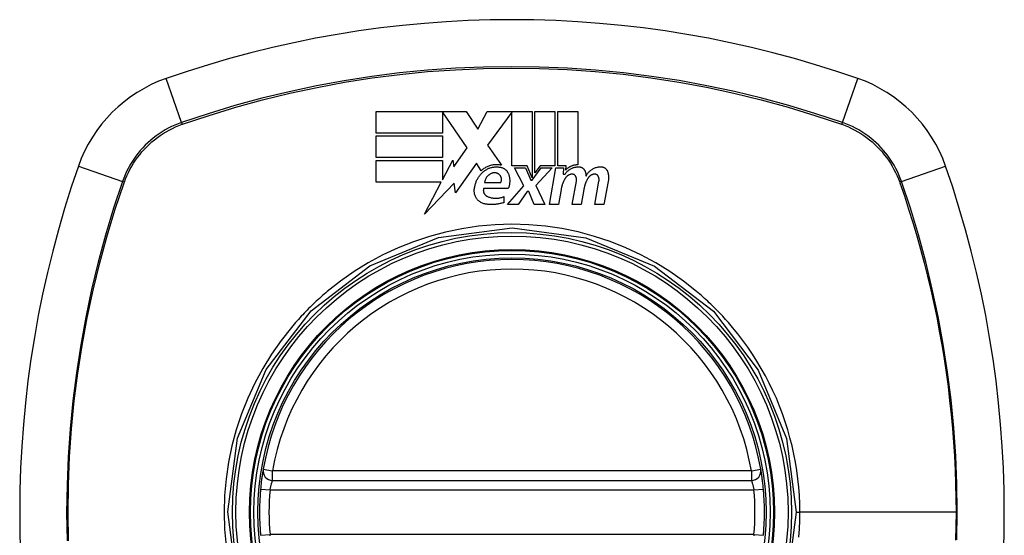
# Model space of a CAD drawing. Header units: inches. Extents: x 12 to 399, y 35 to 190.
# Tile 249 of 256: x 211.157 to 212.378, y 114.68 to 115.318. Entities that reach past the tile are written whole.
import ezdxf

# ---------------------------------------------------------------- set-up
doc = ezdxf.new("R2010")
doc.units = ezdxf.units.IN
doc.header["$MEASUREMENT"] = 0
doc.layers.add('Visible Edges(ANSI)', color=7, linetype='Continuous', lineweight=25)
doc.layers.add('Visible Tangent Edges(ANSI)', color=7, linetype='Continuous', lineweight=25)

msp = doc.modelspace()

# ---------------------------------------------------------------- linework, layer by layer
at = {"layer": 'Visible Edges(ANSI)'}
for p, q in [((211.5992, 115.178), (211.5992, 115.2047)), ((211.5992, 115.2047), (211.7107, 115.2047)), ((211.7122, 115.1595), (211.6815, 115.2042)), ((211.6815, 115.2042), (211.6815, 115.178)), ((211.7107, 115.2047), (211.7254, 115.1829)), ((211.7254, 115.1829), (211.737, 115.2047)), ((211.737, 115.2047), (211.7927, 115.2047)), ((211.7677, 115.2037), (211.7372, 115.1628)), ((211.7677, 115.1373), (211.7677, 115.2037)), ((211.7927, 115.2047), (211.7927, 115.1226)), ((211.7962, 115.1287), (211.7962, 115.2047)), ((211.7962, 115.2047), (211.821, 115.2047)), ((211.821, 115.2047), (211.821, 115.1373)), ((211.8245, 115.1373), (211.8245, 115.2047)), ((211.8245, 115.2047), (211.8492, 115.2047)), ((211.8492, 115.2047), (211.8492, 115.1385)), ((211.6815, 115.178), (211.5992, 115.178)), ((211.5992, 115.1477), (211.5992, 115.1745)), ((211.5992, 115.1745), (211.6815, 115.1745)), ((211.6815, 115.1745), (211.6815, 115.1477)), ((211.6958, 115.1361), (211.7122, 115.1595)), ((211.7372, 115.1628), (211.7545, 115.138)), ((211.6815, 115.1477), (211.5992, 115.1477)), ((211.5992, 115.1172), (211.5992, 115.144)), ((211.5992, 115.144), (211.6815, 115.144)), ((211.6815, 115.12), (211.6942, 115.1445)), ((211.6815, 115.144), (211.6815, 115.12)), ((211.6942, 115.1445), (211.6958, 115.1361)), ((211.7237, 115.1408), (211.6975, 115.1041)), ((211.7295, 115.1312), (211.7237, 115.1408)), ((211.7865, 115.1373), (211.7677, 115.1373)), ((211.7825, 115.1127), (211.771, 115.135)), ((211.771, 115.135), (211.7845, 115.135)), ((211.7845, 115.135), (211.791, 115.1196)), ((211.7927, 115.1226), (211.7865, 115.1373)), ((211.7927, 115.1196), (211.8038, 115.135)), ((211.8025, 115.1373), (211.7962, 115.1287)), ((211.8175, 115.135), (211.7972, 115.1129)), ((211.821, 115.1373), (211.8025, 115.1373)), ((211.8038, 115.135), (211.8175, 115.135)), ((211.8142, 115.0895), (211.8222, 115.135)), ((211.8222, 115.135), (211.8317, 115.135)), ((211.8347, 115.1373), (211.8245, 115.1373)), ((211.8317, 115.135), (211.831, 115.127)), ((211.8343, 115.1322), (211.8347, 115.1373)), ((211.68, 115.1172), (211.5992, 115.1172)), ((211.6593, 115.0775), (211.68, 115.1172)), ((211.6959, 115.116), (211.6593, 115.0775)), ((211.6975, 115.1041), (211.6959, 115.116)), ((211.7337, 115.1167), (211.7537, 115.1167)), ((211.791, 115.1196), (211.7927, 115.1196)), ((211.831, 115.127), (211.8334, 115.127)), ((211.8425, 115.0895), (211.8475, 115.1182)), ((211.8705, 115.0895), (211.8755, 115.1182)), ((211.887, 115.118), (211.8815, 115.0895)), ((211.763, 115.1092), (211.7325, 115.1092)), ((211.762, 115.0895), (211.7825, 115.1127)), ((211.7867, 115.1057), (211.7755, 115.0895)), ((211.7887, 115.1057), (211.7867, 115.1057)), ((211.795, 115.0895), (211.7887, 115.1057)), ((211.7972, 115.1129), (211.8085, 115.0895)), ((211.8285, 115.1082), (211.8252, 115.0895)), ((211.8568, 115.1082), (211.8535, 115.0895)), ((211.7575, 115.0992), (211.7575, 115.0917)), ((211.7755, 115.0895), (211.762, 115.0895)), ((211.8085, 115.0895), (211.795, 115.0895)), ((211.8252, 115.0895), (211.8142, 115.0895)), ((211.8535, 115.0895), (211.8425, 115.0895)), ((211.8815, 115.0895), (211.8705, 115.0895)), ((211.4709, 114.7476), (212.0645, 114.7476))]:
    msp.add_line(p, q, dxfattribs=at)
at = {"layer": 'Visible Edges(ANSI)', "flags": 128}
for points in [[(211.721, 115.1072), (211.721, 115.1082), (211.7212, 115.1092), (211.7213, 115.1102), (211.7215, 115.1112), (211.7217, 115.1122), (211.7219, 115.1132), (211.7221, 115.1142), (211.7224, 115.1152), (211.7228, 115.1161), (211.7231, 115.1171), (211.7235, 115.118), (211.7239, 115.119), (211.7243, 115.1199), (211.7248, 115.1208), (211.7253, 115.1217), (211.7258, 115.1226), (211.7264, 115.1234), (211.7269, 115.1243), (211.7275, 115.1251), (211.7282, 115.1259), (211.7288, 115.1267), (211.7295, 115.1275), (211.7302, 115.1283), (211.731, 115.129)], [(211.7545, 115.138), (211.7534, 115.1382), (211.7523, 115.1384), (211.7511, 115.1385), (211.75, 115.1386), (211.7489, 115.1386), (211.7477, 115.1386), (211.7466, 115.1386), (211.7455, 115.1385), (211.7444, 115.1384), (211.7433, 115.1382), (211.7422, 115.138), (211.7411, 115.1377), (211.74, 115.1374), (211.7389, 115.137), (211.7379, 115.1366), (211.7368, 115.1361), (211.7358, 115.1357), (211.7348, 115.1351), (211.7339, 115.1346), (211.733, 115.134), (211.7321, 115.1333), (211.7312, 115.1327), (211.7303, 115.1319), (211.7295, 115.1312)], [(211.731, 115.129), (211.7317, 115.1297), (211.7324, 115.1303), (211.7331, 115.1309), (211.7339, 115.1315), (211.7347, 115.132), (211.7355, 115.1325), (211.7364, 115.133), (211.7372, 115.1335), (211.7381, 115.1339), (211.739, 115.1343), (211.7399, 115.1346), (211.7408, 115.1349), (211.7418, 115.1352), (211.7427, 115.1354), (211.7437, 115.1356), (211.7447, 115.1358), (211.7456, 115.1359), (211.7466, 115.136), (211.7476, 115.136), (211.7486, 115.1361), (211.7495, 115.136), (211.7505, 115.136), (211.7515, 115.1359), (211.7525, 115.1357)], [(211.743, 115.1282), (211.7423, 115.128), (211.7417, 115.1277), (211.7411, 115.1274), (211.7406, 115.1271), (211.74, 115.1268), (211.7395, 115.1264), (211.7389, 115.126), (211.7384, 115.1256), (211.7379, 115.1251), (211.7375, 115.1247), (211.7371, 115.1242), (211.7366, 115.1237), (211.7362, 115.1232), (211.7359, 115.1226), (211.7355, 115.1221), (211.7352, 115.1215), (211.7349, 115.121), (211.7347, 115.1204), (211.7345, 115.1198), (211.7343, 115.1192), (211.7341, 115.1186), (211.7339, 115.118), (211.7338, 115.1173), (211.7337, 115.1167)], [(211.7517, 115.1267), (211.7514, 115.1269), (211.7511, 115.1272), (211.7508, 115.1274), (211.7505, 115.1276), (211.7501, 115.1277), (211.7498, 115.1279), (211.7494, 115.1281), (211.7491, 115.1282), (211.7487, 115.1283), (211.7483, 115.1284), (211.7479, 115.1285), (211.7476, 115.1286), (211.7472, 115.1286), (211.7468, 115.1287), (211.7464, 115.1287), (211.746, 115.1287), (211.7456, 115.1287), (211.7452, 115.1287), (211.7449, 115.1287), (211.7445, 115.1286), (211.7441, 115.1285), (211.7437, 115.1284), (211.7433, 115.1283), (211.743, 115.1282)], [(211.7525, 115.1357), (211.753, 115.1356), (211.7536, 115.1356), (211.7542, 115.1354), (211.7547, 115.1353), (211.7553, 115.1351), (211.7558, 115.135), (211.7564, 115.1347), (211.7569, 115.1345), (211.7574, 115.1342), (211.7579, 115.134), (211.7584, 115.1337), (211.7588, 115.1333), (211.7593, 115.133), (211.7597, 115.1326), (211.7601, 115.1323), (211.7605, 115.1319), (211.7609, 115.1315), (211.7612, 115.131), (211.7616, 115.1306), (211.7619, 115.1301), (211.7622, 115.1297), (211.7625, 115.1292), (211.7627, 115.1287), (211.763, 115.1282)], [(211.763, 115.1282), (211.7633, 115.1275), (211.7636, 115.1267), (211.7638, 115.1259), (211.7641, 115.1251), (211.7643, 115.1243), (211.7645, 115.1235), (211.7646, 115.1227), (211.7647, 115.1219), (211.7648, 115.1211), (211.7649, 115.1203), (211.765, 115.1195), (211.765, 115.1187), (211.765, 115.1179), (211.7649, 115.1171), (211.7648, 115.1163), (211.7647, 115.1155), (211.7646, 115.1147), (211.7645, 115.1139), (211.7643, 115.1131), (211.7641, 115.1123), (211.7638, 115.1115), (211.7636, 115.1107), (211.7633, 115.11), (211.763, 115.1092)], [(211.8334, 115.127), (211.8339, 115.1276), (211.8344, 115.1283), (211.8349, 115.129), (211.8354, 115.1296), (211.836, 115.1302), (211.8366, 115.1308), (211.8372, 115.1313), (211.8379, 115.1319), (211.8385, 115.1324), (211.8392, 115.1328), (211.8399, 115.1333), (211.8407, 115.1337), (211.8414, 115.1341), (211.8422, 115.1345), (211.843, 115.1348), (211.8438, 115.1351), (211.8446, 115.1353), (211.8454, 115.1356), (211.8462, 115.1358), (211.8471, 115.1359), (211.8479, 115.136), (211.8488, 115.1361), (211.8496, 115.1362), (211.8505, 115.1362)], [(211.8492, 115.1385), (211.8485, 115.1385), (211.8478, 115.1384), (211.8471, 115.1384), (211.8464, 115.1383), (211.8457, 115.1382), (211.845, 115.1381), (211.8443, 115.138), (211.8436, 115.1378), (211.843, 115.1376), (211.8423, 115.1374), (211.8417, 115.1371), (211.841, 115.1369), (211.8404, 115.1366), (211.8398, 115.1363), (211.8391, 115.136), (211.8385, 115.1356), (211.838, 115.1353), (211.8374, 115.1349), (211.8368, 115.1345), (211.8363, 115.1341), (211.8358, 115.1336), (211.8352, 115.1332), (211.8347, 115.1327), (211.8343, 115.1322)], [(211.8505, 115.1362), (211.8509, 115.1362), (211.8514, 115.1361), (211.8518, 115.1361), (211.8523, 115.136), (211.8527, 115.1359), (211.8531, 115.1357), (211.8536, 115.1356), (211.854, 115.1354), (211.8544, 115.1352), (211.8548, 115.135), (211.8551, 115.1347), (211.8555, 115.1345), (211.8558, 115.1342), (211.8562, 115.1339), (211.8565, 115.1336), (211.8568, 115.1332), (211.8571, 115.1329), (211.8573, 115.1326), (211.8576, 115.1322), (211.8578, 115.1318), (211.858, 115.1314), (211.8582, 115.131), (211.8583, 115.1306), (211.8585, 115.1302)], [(211.8585, 115.1302), (211.8585, 115.13), (211.8586, 115.1298), (211.8587, 115.1295), (211.8587, 115.1293), (211.8588, 115.1291), (211.8588, 115.1289), (211.8589, 115.1286), (211.8589, 115.1284), (211.859, 115.1282), (211.859, 115.1279), (211.8591, 115.1277), (211.8591, 115.1275), (211.8592, 115.1273), (211.8592, 115.127), (211.8592, 115.1268), (211.8593, 115.1266), (211.8593, 115.1263), (211.8593, 115.1261), (211.8594, 115.1259), (211.8594, 115.1256), (211.8594, 115.1254), (211.8594, 115.1252), (211.8595, 115.1249), (211.8595, 115.1247)], [(211.8595, 115.1247), (211.8599, 115.1255), (211.8604, 115.1263), (211.8609, 115.1271), (211.8614, 115.1279), (211.862, 115.1286), (211.8626, 115.1294), (211.8632, 115.1301), (211.8639, 115.1307), (211.8646, 115.1313), (211.8654, 115.1319), (211.8661, 115.1325), (211.8669, 115.133), (211.8678, 115.1335), (211.8686, 115.134), (211.8695, 115.1344), (211.8704, 115.1348), (211.8713, 115.1351), (211.8722, 115.1354), (211.8731, 115.1356), (211.8741, 115.1358), (211.8751, 115.136), (211.876, 115.1361), (211.877, 115.1362), (211.878, 115.1362)], [(211.878, 115.1362), (211.8784, 115.1362), (211.8789, 115.1361), (211.8793, 115.1361), (211.8798, 115.136), (211.8802, 115.1359), (211.8807, 115.1357), (211.8811, 115.1356), (211.8815, 115.1354), (211.8819, 115.1352), (211.8823, 115.135), (211.8827, 115.1347), (211.8831, 115.1345), (211.8835, 115.1342), (211.8838, 115.1339), (211.8841, 115.1336), (211.8844, 115.1333), (211.8847, 115.1329), (211.885, 115.1326), (211.8853, 115.1322), (211.8855, 115.1318), (211.8857, 115.1314), (211.8859, 115.131), (211.8861, 115.1306), (211.8862, 115.1302)], [(211.8862, 115.1302), (211.8864, 115.1297), (211.8865, 115.1292), (211.8867, 115.1287), (211.8868, 115.1282), (211.8869, 115.1277), (211.887, 115.1272), (211.8871, 115.1267), (211.8872, 115.1262), (211.8873, 115.1257), (211.8873, 115.1252), (211.8874, 115.1247), (211.8874, 115.1241), (211.8874, 115.1236), (211.8874, 115.1231), (211.8875, 115.1226), (211.8874, 115.1221), (211.8874, 115.1216), (211.8874, 115.1211), (211.8874, 115.1206), (211.8873, 115.12), (211.8873, 115.1195), (211.8872, 115.119), (211.8871, 115.1185), (211.887, 115.118)], [(211.7537, 115.1167), (211.7539, 115.1171), (211.7541, 115.1175), (211.7543, 115.118), (211.7544, 115.1184), (211.7545, 115.1189), (211.7546, 115.1193), (211.7547, 115.1198), (211.7547, 115.1202), (211.7547, 115.1207), (211.7547, 115.1211), (211.7546, 115.1216), (211.7545, 115.122), (211.7544, 115.1225), (211.7543, 115.1229), (211.7542, 115.1234), (211.754, 115.1238), (211.7538, 115.1242), (211.7536, 115.1246), (211.7533, 115.125), (211.753, 115.1254), (211.7527, 115.1257), (211.7524, 115.1261), (211.7521, 115.1264), (211.7517, 115.1267)], [(211.834, 115.1222), (211.8336, 115.1217), (211.8333, 115.1212), (211.833, 115.1206), (211.8327, 115.1201), (211.8324, 115.1195), (211.8321, 115.1189), (211.8318, 115.1184), (211.8315, 115.1178), (211.8313, 115.1172), (211.831, 115.1166), (211.8308, 115.1161), (211.8306, 115.1155), (211.8303, 115.1149), (211.8301, 115.1143), (211.8299, 115.1137), (211.8297, 115.1131), (211.8295, 115.1125), (211.8294, 115.1119), (211.8292, 115.1113), (211.829, 115.1107), (211.8289, 115.1101), (211.8288, 115.1094), (211.8286, 115.1088), (211.8285, 115.1082)], [(211.8417, 115.1271), (211.8413, 115.127), (211.8409, 115.1269), (211.8405, 115.1269), (211.8402, 115.1268), (211.8398, 115.1267), (211.8394, 115.1265), (211.839, 115.1264), (211.8387, 115.1262), (211.8383, 115.1261), (211.8379, 115.1259), (211.8376, 115.1257), (211.8373, 115.1255), (211.8369, 115.1253), (211.8366, 115.1251), (211.8363, 115.1248), (211.836, 115.1246), (211.8357, 115.1243), (211.8354, 115.1241), (211.8351, 115.1238), (211.8349, 115.1235), (211.8346, 115.1232), (211.8344, 115.1229), (211.8342, 115.1226), (211.834, 115.1222)], [(211.8468, 115.1241), (211.8467, 115.1243), (211.8466, 115.1245), (211.8465, 115.1248), (211.8463, 115.125), (211.8462, 115.1252), (211.846, 115.1254), (211.8458, 115.1256), (211.8456, 115.1258), (211.8454, 115.1259), (211.8452, 115.1261), (211.845, 115.1262), (211.8448, 115.1264), (211.8446, 115.1265), (211.8443, 115.1266), (211.8441, 115.1267), (211.8438, 115.1268), (211.8436, 115.1269), (211.8433, 115.127), (211.8431, 115.127), (211.8428, 115.1271), (211.8425, 115.1271), (211.8423, 115.1271), (211.842, 115.1271), (211.8417, 115.1271)], [(211.8475, 115.1182), (211.8476, 115.1185), (211.8476, 115.1187), (211.8476, 115.1189), (211.8477, 115.1192), (211.8477, 115.1194), (211.8477, 115.1197), (211.8477, 115.1199), (211.8477, 115.1202), (211.8477, 115.1204), (211.8477, 115.1207), (211.8476, 115.1209), (211.8476, 115.1212), (211.8476, 115.1214), (211.8476, 115.1217), (211.8475, 115.1219), (211.8475, 115.1222), (211.8474, 115.1224), (211.8473, 115.1227), (211.8473, 115.1229), (211.8472, 115.1231), (211.8471, 115.1234), (211.847, 115.1236), (211.8469, 115.1239), (211.8468, 115.1241)], [(211.862, 115.1222), (211.8616, 115.1217), (211.8613, 115.1212), (211.861, 115.1206), (211.8607, 115.12), (211.8604, 115.1195), (211.8602, 115.1189), (211.8599, 115.1184), (211.8596, 115.1178), (211.8594, 115.1172), (211.8591, 115.1166), (211.8589, 115.1161), (211.8587, 115.1155), (211.8585, 115.1149), (211.8583, 115.1143), (211.8581, 115.1137), (211.8579, 115.1131), (211.8577, 115.1125), (211.8576, 115.1119), (211.8574, 115.1113), (211.8573, 115.1107), (211.8571, 115.1101), (211.857, 115.1094), (211.8569, 115.1088), (211.8568, 115.1082)], [(211.8697, 115.1271), (211.8693, 115.127), (211.8689, 115.1269), (211.8685, 115.1269), (211.8681, 115.1268), (211.8678, 115.1267), (211.8674, 115.1265), (211.867, 115.1264), (211.8666, 115.1262), (211.8663, 115.1261), (211.8659, 115.1259), (211.8656, 115.1257), (211.8653, 115.1255), (211.8649, 115.1253), (211.8646, 115.1251), (211.8643, 115.1248), (211.864, 115.1246), (211.8637, 115.1243), (211.8634, 115.124), (211.8631, 115.1238), (211.8629, 115.1235), (211.8626, 115.1232), (211.8624, 115.1229), (211.8622, 115.1226), (211.862, 115.1222)], [(211.8748, 115.1241), (211.8747, 115.1243), (211.8746, 115.1245), (211.8745, 115.1248), (211.8743, 115.125), (211.8742, 115.1252), (211.874, 115.1254), (211.8738, 115.1256), (211.8736, 115.1258), (211.8734, 115.1259), (211.8732, 115.1261), (211.873, 115.1263), (211.8728, 115.1264), (211.8726, 115.1265), (211.8723, 115.1266), (211.8721, 115.1267), (211.8718, 115.1268), (211.8716, 115.1269), (211.8713, 115.127), (211.871, 115.127), (211.8708, 115.1271), (211.8705, 115.1271), (211.8702, 115.1271), (211.87, 115.1271), (211.8697, 115.1271)], [(211.8755, 115.1182), (211.8756, 115.1185), (211.8756, 115.1187), (211.8756, 115.1189), (211.8757, 115.1192), (211.8757, 115.1194), (211.8757, 115.1197), (211.8757, 115.1199), (211.8757, 115.1202), (211.8757, 115.1204), (211.8757, 115.1207), (211.8756, 115.1209), (211.8756, 115.1212), (211.8756, 115.1214), (211.8755, 115.1217), (211.8755, 115.1219), (211.8755, 115.1222), (211.8754, 115.1224), (211.8753, 115.1227), (211.8753, 115.1229), (211.8752, 115.1231), (211.8751, 115.1234), (211.875, 115.1236), (211.8749, 115.1239), (211.8748, 115.1241)], [(211.735, 115.09), (211.7339, 115.0901), (211.7329, 115.0904), (211.7319, 115.0907), (211.731, 115.0911), (211.73, 115.0915), (211.7291, 115.092), (211.7282, 115.0926), (211.7274, 115.0932), (211.7266, 115.0938), (211.7258, 115.0945), (211.7251, 115.0952), (211.7245, 115.096), (211.7239, 115.0968), (211.7233, 115.0977), (211.7228, 115.0985), (211.7224, 115.0994), (211.722, 115.1004), (211.7217, 115.1013), (211.7214, 115.1023), (211.7212, 115.1032), (211.7211, 115.1042), (211.721, 115.1052), (211.7209, 115.1062), (211.721, 115.1072)], [(211.7325, 115.1092), (211.7323, 115.1088), (211.7323, 115.1083), (211.7322, 115.1078), (211.7322, 115.1074), (211.7321, 115.1069), (211.7322, 115.1064), (211.7322, 115.106), (211.7323, 115.1055), (211.7324, 115.1051), (211.7325, 115.1046), (211.7326, 115.1042), (211.7328, 115.1037), (211.733, 115.1033), (211.7332, 115.1029), (211.7335, 115.1025), (211.7338, 115.1021), (211.7341, 115.1017), (211.7344, 115.1014), (211.7347, 115.101), (211.7351, 115.1007), (211.7355, 115.1004), (211.7359, 115.1002), (211.7363, 115.0999), (211.7367, 115.0997)], [(211.7575, 115.0917), (211.7566, 115.0914), (211.7557, 115.0912), (211.7547, 115.0909), (211.7538, 115.0907), (211.7529, 115.0905), (211.752, 115.0903), (211.751, 115.0902), (211.7501, 115.09), (211.7492, 115.0899), (211.7482, 115.0897), (211.7473, 115.0896), (211.7463, 115.0896), (211.7454, 115.0895), (211.7444, 115.0895), (211.7435, 115.0894), (211.7425, 115.0894), (211.7416, 115.0894), (211.7406, 115.0894), (211.7397, 115.0895), (211.7387, 115.0895), (211.7378, 115.0896), (211.7368, 115.0897), (211.7359, 115.0898), (211.735, 115.09)], [(211.7367, 115.0997), (211.7375, 115.0993), (211.7383, 115.099), (211.7392, 115.0987), (211.74, 115.0984), (211.7409, 115.0982), (211.7417, 115.0979), (211.7426, 115.0978), (211.7435, 115.0976), (211.7444, 115.0975), (211.7452, 115.0974), (211.7461, 115.0973), (211.747, 115.0973), (211.7479, 115.0973), (211.7488, 115.0973), (211.7497, 115.0973), (211.7506, 115.0974), (211.7515, 115.0975), (211.7524, 115.0977), (211.7532, 115.0979), (211.7541, 115.0981), (211.755, 115.0983), (211.7558, 115.0986), (211.7566, 115.0989), (211.7575, 115.0992)], [(211.4593, 114.7614), (211.4593, 114.7613), (211.4592, 114.7612), (211.4592, 114.7609), (211.4591, 114.7606), (211.4591, 114.7601), (211.459, 114.7595), (211.4589, 114.7589), (211.4587, 114.7581), (211.4586, 114.7572), (211.4584, 114.7563), (211.4583, 114.7553), (211.4581, 114.7542), (211.458, 114.753), (211.4578, 114.7518), (211.4576, 114.7505), (211.4574, 114.7491), (211.4572, 114.7477), (211.457, 114.7462), (211.4569, 114.7447), (211.4567, 114.7432), (211.4565, 114.7416), (211.4564, 114.74), (211.4562, 114.7384), (211.456, 114.7368)], [(212.0794, 114.7368), (212.0792, 114.7384), (212.0791, 114.74), (212.0789, 114.7416), (212.0787, 114.7432), (212.0786, 114.7447), (212.0784, 114.7462), (212.0782, 114.7477), (212.078, 114.7491), (212.0778, 114.7505), (212.0777, 114.7518), (212.0775, 114.753), (212.0773, 114.7542), (212.0771, 114.7553), (212.077, 114.7563), (212.0768, 114.7572), (212.0767, 114.7581), (212.0766, 114.7589), (212.0765, 114.7595), (212.0764, 114.7601), (212.0763, 114.7606), (212.0762, 114.7609), (212.0762, 114.7612), (212.0762, 114.7613), (212.0762, 114.7614)]]:
    msp.add_lwpolyline(points, dxfattribs=at)
at = {"layer": 'Visible Edges(ANSI)'}
for radius in [0.3199, 0.315]:
    msp.add_circle((211.7677, 114.7082), radius, dxfattribs=at)
for centre, radius, start, end in [((211.7677, 114.0192), 1.2992, 70.7337, 109.2663), ((211.3975, 115.0784), 0.1772, 109.2663, 160.7337), ((212.1379, 115.0784), 0.1772, 19.2663, 70.7337), ((212.4567, 114.7082), 1.2992, 160.7337, 199.2663), ((211.0787, 114.7082), 1.2992, 340.7337, 19.2663), ((211.7677, 114.7082), 0.313, 9.784, 170.216), ((211.4709, 114.7594), 0.0118, 170.216, 270), ((212.0645, 114.7594), 0.0118, 270, 9.784), ((211.7677, 114.7082), 0.313, 174.7499, 185.2501), ((211.7677, 114.7082), 0.313, 354.7499, 5.2501)]:
    msp.add_arc(centre, radius, start, end, dxfattribs=at)
at = {"layer": 'Visible Tangent Edges(ANSI)'}
for p, q in [((211.3581, 115.191), (211.339, 115.2457)), ((212.1773, 115.191), (212.1964, 115.2457)), ((211.3589, 115.1888), (211.3594, 115.1889)), ((212.1761, 115.1889), (212.1765, 115.1888)), ((211.2302, 115.1369), (211.2849, 115.1178)), ((212.2505, 115.1178), (212.3052, 115.1369)), ((211.287, 115.1165), (211.2872, 115.117)), ((212.2483, 115.117), (212.2484, 115.1165)), ((211.4593, 114.7614), (211.4709, 114.7594)), ((212.0645, 114.7594), (212.0762, 114.7614)), ((211.4709, 114.7476), (211.4709, 114.7594)), ((212.0645, 114.7594), (211.4709, 114.7594)), ((212.0645, 114.7594), (212.0645, 114.7476)), ((211.456, 114.7368), (211.4678, 114.7358)), ((212.0676, 114.7358), (212.0794, 114.7368)), ((211.4678, 114.7358), (212.0676, 114.7358)), ((212.1199, 114.7082), (212.1245, 114.7082)), ((212.3181, 114.7082), (212.1245, 114.7082)), ((211.456, 114.6796), (211.4678, 114.6806)), ((212.0676, 114.6806), (211.4678, 114.6806)), ((212.0676, 114.6806), (212.0794, 114.6796))]:
    msp.add_line(p, q, dxfattribs=at)
at = {"layer": 'Visible Tangent Edges(ANSI)', "flags": 128}
for points in [[(212.1773, 115.191), (212.1444, 115.202), (212.111, 115.212), (212.0774, 115.2211), (212.0435, 115.2293), (212.0094, 115.2366), (211.975, 115.2429), (211.9405, 115.2482), (211.9059, 115.2525), (211.8711, 115.2559), (211.8364, 115.2583), (211.8017, 115.2597), (211.7669, 115.2602), (211.7322, 115.2597), (211.6975, 115.2582), (211.6629, 115.2558), (211.6283, 115.2524), (211.5938, 115.248), (211.5595, 115.2427), (211.5254, 115.2364), (211.4915, 115.2292), (211.4577, 115.2211), (211.4243, 115.212), (211.3911, 115.202), (211.3581, 115.191)], [(211.3594, 115.1889), (211.3922, 115.1999), (211.4253, 115.21), (211.4586, 115.2191), (211.4922, 115.2273), (211.5261, 115.2346), (211.5601, 115.2409), (211.5943, 115.2463), (211.6286, 115.2507), (211.6631, 115.2541), (211.6977, 115.2565), (211.7323, 115.258), (211.7669, 115.2585), (211.8016, 115.2581), (211.8362, 115.2566), (211.8709, 115.2542), (211.9055, 115.2508), (211.94, 115.2464), (211.9745, 115.2411), (212.0087, 115.2347), (212.0427, 115.2274), (212.0765, 115.2192), (212.11, 115.21), (212.1432, 115.1999), (212.1761, 115.1889)], [(211.3581, 115.191), (211.3539, 115.1895), (211.3498, 115.1878), (211.3457, 115.1859), (211.3417, 115.1839), (211.3378, 115.1818), (211.334, 115.1795), (211.3303, 115.1771), (211.3266, 115.1745), (211.3231, 115.1718), (211.3196, 115.1689), (211.3163, 115.1659), (211.3131, 115.1628), (211.31, 115.1596), (211.307, 115.1563), (211.3042, 115.1529), (211.3014, 115.1493), (211.2989, 115.1457), (211.2964, 115.1419), (211.2941, 115.1381), (211.292, 115.1342), (211.29, 115.1302), (211.2881, 115.1261), (211.2864, 115.122), (211.2849, 115.1178)], [(211.2872, 115.117), (211.2887, 115.1211), (211.2904, 115.1251), (211.2922, 115.1291), (211.2942, 115.133), (211.2963, 115.1368), (211.2986, 115.1406), (211.301, 115.1442), (211.3035, 115.1478), (211.3062, 115.1512), (211.309, 115.1546), (211.3119, 115.1578), (211.3149, 115.161), (211.3181, 115.164), (211.3213, 115.1669), (211.3247, 115.1697), (211.3282, 115.1724), (211.3317, 115.1749), (211.3354, 115.1773), (211.3391, 115.1796), (211.3429, 115.1817), (211.3468, 115.1837), (211.3508, 115.1855), (211.3548, 115.1872), (211.3589, 115.1888)], [(212.1765, 115.1888), (212.1806, 115.1872), (212.1847, 115.1855), (212.1886, 115.1837), (212.1925, 115.1817), (212.1963, 115.1796), (212.2001, 115.1773), (212.2037, 115.1749), (212.2073, 115.1724), (212.2107, 115.1697), (212.2141, 115.1669), (212.2174, 115.164), (212.2205, 115.161), (212.2235, 115.1578), (212.2264, 115.1546), (212.2292, 115.1512), (212.2319, 115.1478), (212.2344, 115.1442), (212.2368, 115.1406), (212.2391, 115.1368), (212.2412, 115.133), (212.2432, 115.1291), (212.245, 115.1251), (212.2467, 115.1211), (212.2483, 115.117)], [(212.2505, 115.1178), (212.249, 115.122), (212.2473, 115.1261), (212.2455, 115.1302), (212.2435, 115.1342), (212.2413, 115.1381), (212.239, 115.1419), (212.2366, 115.1457), (212.234, 115.1493), (212.2313, 115.1529), (212.2284, 115.1563), (212.2255, 115.1596), (212.2224, 115.1628), (212.2191, 115.1659), (212.2158, 115.1689), (212.2124, 115.1718), (212.2088, 115.1745), (212.2052, 115.1771), (212.2014, 115.1795), (212.1976, 115.1818), (212.1937, 115.1839), (212.1897, 115.1859), (212.1856, 115.1878), (212.1815, 115.1895), (212.1773, 115.191)], [(211.2849, 115.1178), (211.2739, 115.0848), (211.2639, 115.0515), (211.2548, 115.0179), (211.2466, 114.984), (211.2393, 114.9498), (211.2331, 114.9155), (211.2277, 114.881), (211.2234, 114.8463), (211.22, 114.8116), (211.2176, 114.7769), (211.2162, 114.7421), (211.2157, 114.7074), (211.2162, 114.6727)], [(211.2179, 114.6728), (211.2174, 114.7074), (211.2178, 114.7421), (211.2193, 114.7767), (211.2217, 114.8114), (211.2251, 114.846), (211.2295, 114.8805), (211.2349, 114.9149), (211.2412, 114.9492), (211.2485, 114.9832), (211.2567, 115.017), (211.2659, 115.0505), (211.276, 115.0837), (211.287, 115.1165)], [(212.2484, 115.1165), (212.2541, 115.1002), (212.2594, 115.0838), (212.2646, 115.0673), (212.2695, 115.0507), (212.2742, 115.034), (212.2786, 115.0173), (212.2829, 115.0005), (212.2869, 114.9836), (212.2906, 114.9667), (212.2942, 114.9497), (212.2974, 114.9326), (212.3005, 114.9155), (212.3033, 114.8983), (212.3059, 114.8811), (212.3082, 114.8639), (212.3102, 114.8467), (212.3121, 114.8294), (212.3137, 114.8121), (212.315, 114.7948), (212.3161, 114.7775), (212.317, 114.7601), (212.3176, 114.7428), (212.3179, 114.7255), (212.3181, 114.7082)], [(212.3192, 114.6739), (212.3197, 114.7085), (212.3192, 114.7432), (212.3178, 114.7779), (212.3153, 114.8126), (212.3119, 114.8473), (212.3076, 114.8818), (212.3023, 114.9162), (212.296, 114.9505), (212.2887, 114.9845), (212.2806, 115.0183), (212.2715, 115.0517), (212.2615, 115.0849), (212.2505, 115.1178)], [(211.4275, 114.6171), (211.4155, 114.7085), (211.4275, 114.7998), (211.4629, 114.8849), (211.5188, 114.9577), (211.5916, 115.0134), (211.6767, 115.0485), (211.7681, 115.0604), (211.8594, 115.0483), (211.9445, 115.013), (212.0173, 114.9571), (212.073, 114.8843), (212.108, 114.7993), (212.1199, 114.7082)], [(211.9966, 114.9817), (211.9804, 114.9945), (211.9635, 115.0063), (211.9459, 115.0172), (211.9276, 115.027), (211.9089, 115.0358), (211.8896, 115.0435), (211.8699, 115.05), (211.8498, 115.0554), (211.8296, 115.0596), (211.8091, 115.0626), (211.7884, 115.0644), (211.7677, 115.065), (211.7469, 115.0644), (211.7262, 115.0626), (211.7057, 115.0595), (211.6854, 115.0553), (211.6654, 115.0499), (211.6457, 115.0434), (211.6265, 115.0358), (211.6077, 115.027), (211.5895, 115.0171), (211.5719, 115.0063), (211.555, 114.9944), (211.5388, 114.9817)], [(211.5388, 114.9817), (211.5368, 114.98), (211.5348, 114.9783), (211.5329, 114.9765), (211.5309, 114.9748), (211.5289, 114.973), (211.527, 114.9713), (211.5251, 114.9695), (211.5231, 114.9677), (211.5212, 114.9659), (211.5193, 114.964), (211.5175, 114.9622), (211.5156, 114.9604), (211.5137, 114.9585), (211.5119, 114.9566), (211.5101, 114.9547), (211.5083, 114.9528), (211.5065, 114.9509), (211.5047, 114.9489), (211.5029, 114.947), (211.5011, 114.945), (211.4994, 114.9431), (211.4977, 114.9411), (211.496, 114.9391), (211.4943, 114.9371)], [(212.0412, 114.9371), (212.0395, 114.9391), (212.0378, 114.9411), (212.036, 114.9431), (212.0343, 114.945), (212.0325, 114.947), (212.0308, 114.9489), (212.029, 114.9509), (212.0272, 114.9528), (212.0254, 114.9547), (212.0236, 114.9566), (212.0217, 114.9585), (212.0199, 114.9603), (212.018, 114.9622), (212.0161, 114.964), (212.0142, 114.9659), (212.0123, 114.9677), (212.0104, 114.9695), (212.0085, 114.9712), (212.0065, 114.973), (212.0046, 114.9748), (212.0026, 114.9765), (212.0006, 114.9782), (211.9986, 114.98), (211.9966, 114.9817)], [(211.4943, 114.9371), (211.4815, 114.9209), (211.4696, 114.9039), (211.4587, 114.8863), (211.4489, 114.8681), (211.4401, 114.8493), (211.4324, 114.83), (211.4259, 114.8103), (211.4205, 114.7903), (211.4163, 114.77), (211.4133, 114.7495), (211.4115, 114.7289), (211.4109, 114.7081), (211.4115, 114.6873), (211.4134, 114.6666)], [(212.1245, 114.7082), (212.1244, 114.7185), (212.1239, 114.7289), (212.1232, 114.7392), (212.1221, 114.7495), (212.1207, 114.7598), (212.1191, 114.7701), (212.1171, 114.7803), (212.1149, 114.7904), (212.1123, 114.8005), (212.1095, 114.8104), (212.1064, 114.8203), (212.103, 114.83), (212.0993, 114.8397), (212.0954, 114.8493), (212.0911, 114.8587), (212.0866, 114.8681), (212.0818, 114.8773), (212.0767, 114.8863), (212.0714, 114.8952), (212.0658, 114.9039), (212.06, 114.9125), (212.054, 114.9209), (212.0477, 114.9291), (212.0412, 114.9371)], [(211.4678, 114.7358), (211.4679, 114.7365), (211.4681, 114.7373), (211.4683, 114.7381), (211.4684, 114.7388), (211.4686, 114.7396), (211.4688, 114.7403), (211.4689, 114.741), (211.4691, 114.7417), (211.4693, 114.7423), (211.4695, 114.7429), (211.4696, 114.7435), (211.4698, 114.7441), (211.47, 114.7446), (211.4701, 114.7451), (211.4703, 114.7456), (211.4704, 114.746), (211.4705, 114.7464), (211.4706, 114.7467), (211.4707, 114.7469), (211.4708, 114.7472), (211.4708, 114.7473), (211.4709, 114.7475), (211.4709, 114.7475), (211.4709, 114.7476)], [(212.0645, 114.7476), (212.0645, 114.7475), (212.0646, 114.7475), (212.0646, 114.7473), (212.0647, 114.7472), (212.0647, 114.7469), (212.0648, 114.7467), (212.0649, 114.7464), (212.065, 114.746), (212.0652, 114.7456), (212.0653, 114.7451), (212.0655, 114.7446), (212.0656, 114.7441), (212.0658, 114.7435), (212.066, 114.7429), (212.0661, 114.7423), (212.0663, 114.7417), (212.0665, 114.741), (212.0667, 114.7403), (212.0668, 114.7396), (212.067, 114.7388), (212.0672, 114.7381), (212.0673, 114.7373), (212.0675, 114.7365), (212.0676, 114.7358)], [(212.1199, 114.7082), (212.1079, 114.6168)], [(212.1232, 114.6772), (212.1239, 114.6876), (212.1244, 114.6979), (212.1245, 114.7082)], [(212.3181, 114.7082), (212.3179, 114.6909), (212.3176, 114.6736)], [(211.4681, 114.6791), (211.4679, 114.6799), (211.4678, 114.6806)], [(212.0676, 114.6806), (212.0675, 114.6799), (212.0673, 114.6791)]]:
    msp.add_lwpolyline(points, dxfattribs=at)
at = {"layer": 'Visible Tangent Edges(ANSI)'}
for radius in [0.3464, 0.3422, 0.3254, 0.3242]:
    msp.add_circle((211.7677, 114.7082), radius, dxfattribs=at)
for start, end in [(9.784, 170.216), (174.7499, 185.2501), (354.7499, 5.2501)]:
    msp.add_arc((211.7677, 114.7082), 0.3012, start, end, dxfattribs=at)
for centre, major_axis, start_param, end_param in [((211.3598, 115.1864), (-0.00321, 0.00931), 1.046967, 1.310674), ((212.1757, 115.1864), (-0.00321, -0.00931), 1.830918, 2.094625), ((211.2895, 115.1162), (0.00931, -0.00321), 1.830918, 2.094625), ((212.2459, 115.1162), (-0.00931, -0.00321), 4.18856, 4.452267)]:
    msp.add_ellipse(centre, major_axis=major_axis, ratio=0.002592, start_param=start_param, end_param=end_param, dxfattribs=at)

doc.saveas('drawing.dxf')
